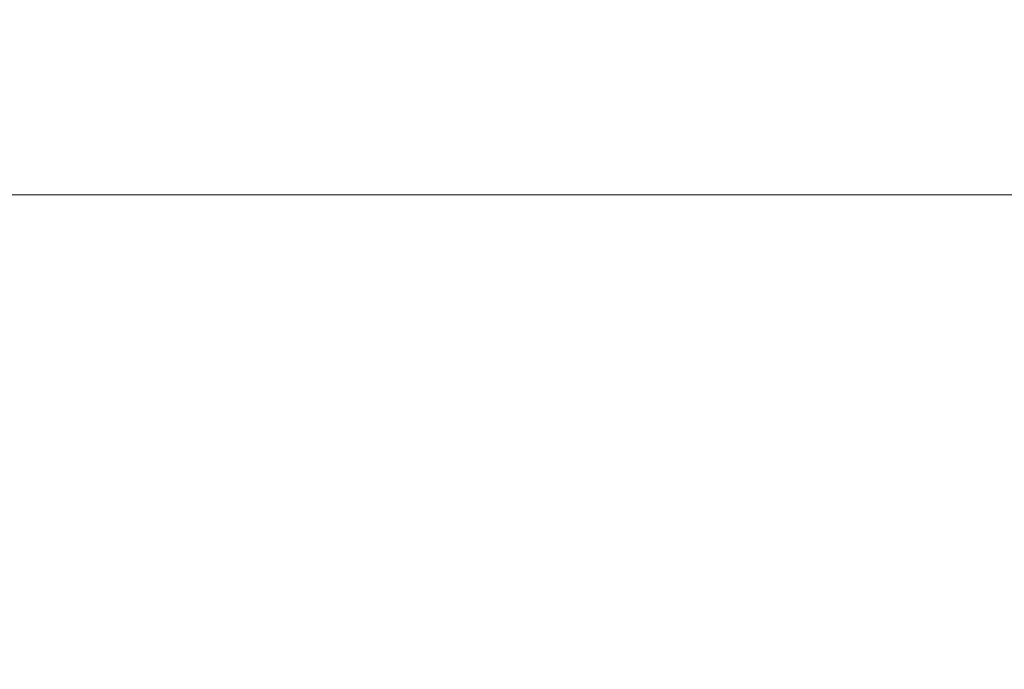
# Model space of a CAD drawing. Header units: millimetres. Extents: x 0 to 2100, y 0 to 1485.
# Tile 65 of 68: x 1415 to 1507, y 524 to 585. Entities that reach past the tile are written whole.
import ezdxf

# ---------------------------------------------------------------- set-up
doc = ezdxf.new("R2010")
doc.units = ezdxf.units.MM
doc.header["$LTSCALE"] = 5
doc.styles.add('SLDTEXTSTYLE1', font='TXT', dxfattribs={"width": 0.75})
doc.dimstyles.new('SLDDIMSTYLE0', dxfattribs={"dimtxt": 12.5, "dimasz": 15, "dimexe": 0, "dimexo": 0.0625, "dimgap": 3.125, "dimtad": 1, "dimdec": 0, "dimrnd": 1e-09, "dimzin": 12, "dimdsep": 46, "dimtxsty": 'SLDTEXTSTYLE1', "dimblk1": 'CLOSED', "dimblk2": 'CLOSED', "dimsah": 1, "dimcen": 0.09, "dimadec": 0, "dimazin": 3, "dimtfac": 1, "dimtofl": 0, "dimtmove": 0, "dimatfit": 3, "dimldrblk": 'CLOSED', "dimfxl": 1, "dimfrac": 2, "dimtolj": 1, "dimtzin": 12, "dimarcsym": 0})

# ---------------------------------------------------------------- blocks, each defined once
blk = doc.blocks.new('_CLOSED')
at = {"color": 0, "linetype": 'ByBlock', "lineweight": -2}
for p, q in [((-1, 0.166667), (0, 0)), ((-1, 0.166667), (-1, -0.166667)), ((0, 0), (-1, -0.166667)), ((0, 0), (-1, 0))]:
    blk.add_line(p, q, dxfattribs=at)
blk = doc.blocks.new('_D_1')
at = {"color": 7, "linetype": 'Continuous', "lineweight": 0}
for p, q in [((897.686, 330.317), (897.686, 573.492)), ((1601.982, 273.385), (1601.982, 573.492)), ((897.686, 568.492), (1601.982, 568.492))]:
    blk.add_line(p, q, dxfattribs=at)
at = {"color": 7, "linetype": 'Continuous', "lineweight": 0, "xscale": 15, "yscale": 15, "rotation": 180}
blk.add_blockref('_CLOSED', (897.686, 568.492), dxfattribs=at)
at = {"color": 7, "linetype": 'Continuous', "lineweight": 0, "xscale": 15, "yscale": 15}
blk.add_blockref('_CLOSED', (1601.982, 568.492), dxfattribs=at)
at = {"color": 7, "linetype": 'Continuous', "lineweight": 0, "insert": (1235.98, 584.606), "char_height": 12.5, "attachment_point": 1, "style": 'SLDTEXTSTYLE1'}
blk.add_mtext('704', dxfattribs=at)

msp = doc.modelspace()

# ---------------------------------------------------------------- dimensions: what is measured, and where the dimension line sits
at = {"color": 7, "linetype": 'Continuous', "lineweight": 0}
dim = msp.add_linear_dim(base=(1601.982, 568.492), p1=(897.686, 325.317), p2=(1601.982, 268.385), dimstyle='SLDDIMSTYLE0', dxfattribs=at)
dim.commit()
dim.dimension.update_dxf_attribs({"geometry": '_D_1', "text_midpoint": (1249.834, 568.492), "dimtype": 160})

doc.saveas('drawing.dxf')
